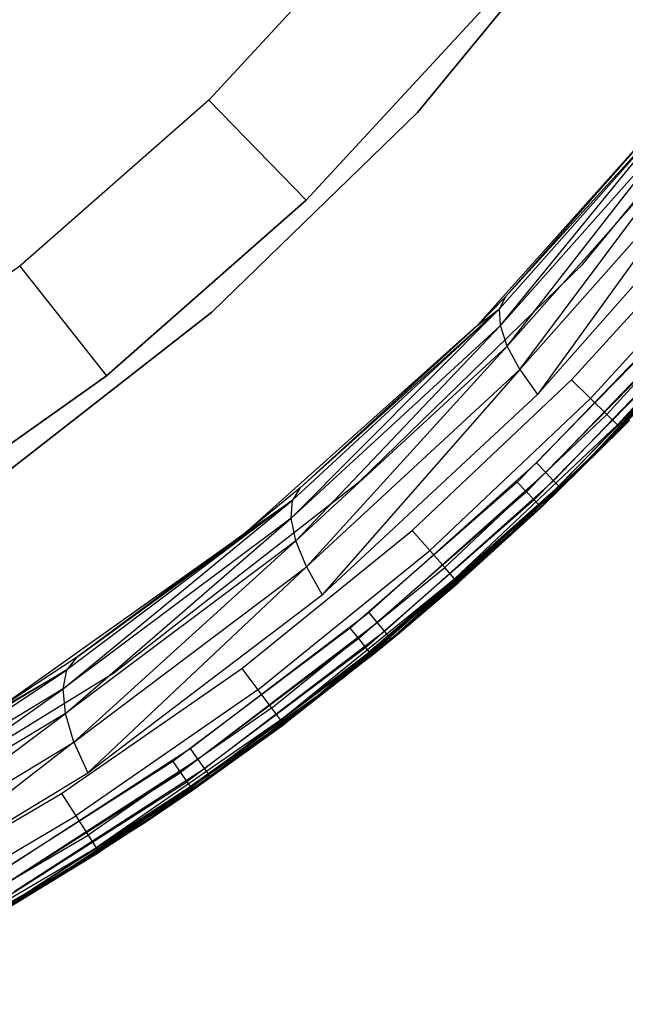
# Model space of a CAD drawing. Extents: x -4.25 to 4.25, y -4.25 to 4.25.
# Tile 13 of 34: x 2.17 to 3.04, y -3.8 to -2.39. Entities that reach past the tile are written whole.
import ezdxf

# ---------------------------------------------------------------- set-up
doc = ezdxf.new("R2010")
doc.units = 0
doc.header["$LTSCALE"] = 2.54
doc.layers.get('0').update_dxf_attribs({"color": 13, "linetype": 'CONTINUOUS'})

# ---------------------------------------------------------------- blocks, each defined once
blk = doc.blocks.new('VIS_Z_O_ENIE_2_STL_2')
at = {"color": 0}
for p, q in [((2.7418, -2.524, -6), (3.0029, -2.2071, -6)), ((3.0029, -2.2071, -5.3), (2.7418, -2.524, -5.3)), ((3.0029, -2.2071, -5.3), (2.7418, -2.524, -5.3)), ((2.7418, -2.524, -6), (3.0029, -2.2071, -6)), ((2.6876, -2.2421, -4.4457), (2.4428, -2.5065, -4.4457)), ((2.6876, -2.2421, -4.4457), (2.4428, -2.5065, -4.4457)), ((2.5824, -2.6498, -4.2457), (2.8412, -2.3702, -4.2457)), ((2.8412, -2.3702, -2.6457), (2.5824, -2.6498, -2.6457)), ((2.8412, -2.3702, -2.6457), (2.5824, -2.6498, -2.6457)), ((2.5824, -2.6498, -4.2457), (2.8412, -2.3702, -4.2457)), ((2.9784, -2.7418, -5.3), (3.2619, -2.3975, -5.3)), ((2.9784, -2.7418, -2.6), (3.2619, -2.3975, -2.6)), ((2.9784, -2.7418, -5.3), (3.2619, -2.3975, -5.3)), ((2.9784, -2.7418, -2.6), (3.2619, -2.3975, -2.6)), ((2.8284, -2.8284, -6), (3.1273, -2.494, -6)), ((2.8284, -2.8284, -6), (3.1273, -2.494, -6)), ((3.1273, -2.494, -6), (2.8675, -2.7888, -10.9874)), ((3.1273, -2.494, -11.1382), (2.8675, -2.7888, -10.9874)), ((3.1273, -2.494, -6), (2.8675, -2.7888, -10.9874)), ((3.1273, -2.494, -11.1382), (2.8675, -2.7888, -10.9874)), ((2.4428, -2.5065, -4.4457), (2.1721, -2.7444, -4.4457)), ((2.4428, -2.5065, -4.4457), (2.1721, -2.7444, -4.4457)), ((2.4428, -2.5065, -4.4457), (2.5824, -2.6498, -4.2457)), ((2.4428, -2.5065, -4.4457), (2.5824, -2.6498, -4.2457)), ((3.1272, -2.5031, -11.1855), (2.8597, -2.8053, -11.0324)), ((3.1272, -2.5031, -11.1855), (2.8597, -2.8053, -11.0324)), ((2.8607, -2.8291, -11.0747), (3.1272, -2.5031, -11.1855)), ((2.8607, -2.8291, -11.0747), (3.1272, -2.5031, -11.1855)), ((2.8675, -2.7888, -10.9874), (3.1272, -2.5031, -11.1855)), ((2.8675, -2.7888, -10.9874), (3.1272, -2.5031, -11.1855)), ((2.4475, -2.8103, -6), (2.7418, -2.524, -6)), ((2.7418, -2.524, -5.3), (2.4475, -2.8103, -5.3)), ((2.7418, -2.524, -5.3), (2.4475, -2.8103, -5.3)), ((2.4475, -2.8103, -6), (2.7418, -2.524, -6)), ((2.7418, -2.524, -5.3), (2.7418, -2.524, -6)), ((2.7418, -2.524, -5.3), (2.7418, -2.524, -6)), ((3.1311, -2.5245, -11.2273), (2.8607, -2.8291, -11.0747)), ((3.1311, -2.5245, -11.2273), (2.8607, -2.8291, -11.0747)), ((2.8706, -2.8587, -11.1118), (3.1311, -2.5245, -11.2273)), ((2.8706, -2.8587, -11.1118), (3.1311, -2.5245, -11.2273)), ((3.1438, -2.5508, -11.2643), (2.8706, -2.8587, -11.1118)), ((3.1438, -2.5508, -11.2643), (2.8706, -2.8587, -11.1118)), ((2.8888, -2.8924, -11.1417), (3.1438, -2.5508, -11.2643)), ((2.8888, -2.8924, -11.1417), (3.1438, -2.5508, -11.2643)), ((2.8888, -2.8924, -11.1417), (3.1645, -2.5806, -11.2945)), ((2.8888, -2.8924, -11.1417), (3.1645, -2.5806, -11.2945)), ((3.1645, -2.5806, -11.2945), (2.9141, -2.9282, -11.1624)), ((3.1645, -2.5806, -11.2945), (2.9141, -2.9282, -11.1624)), ((2.9141, -2.9282, -11.1624), (3.1922, -2.6121, -11.3162)), ((2.9141, -2.9282, -11.1624), (3.1922, -2.6121, -11.3162)), ((2.2963, -2.9012, -4.2457), (2.5824, -2.6498, -4.2457)), ((2.5824, -2.6498, -2.6457), (2.2963, -2.9012, -2.6457)), ((2.5824, -2.6498, -2.6457), (2.2963, -2.9012, -2.6457)), ((2.2963, -2.9012, -4.2457), (2.5824, -2.6498, -4.2457)), ((2.5824, -2.6498, -4.2457), (2.5824, -2.6498, -2.6457)), ((2.5824, -2.6498, -4.2457), (2.5824, -2.6498, -2.6457)), ((2.9626, -2.9071, -2.4), (3.174, -2.6747, -2.4)), ((2.9626, -2.9071, -2.4), (3.174, -2.6747, -2.4)), ((3.2033, -2.6994, -2.4076), (2.99, -2.9339, -2.4076)), ((3.2033, -2.6994, -2.4076), (2.99, -2.9339, -2.4076)), ((3.2281, -2.7203, -2.4293), (3.0131, -2.9566, -2.4293)), ((3.2281, -2.7203, -2.4293), (3.0131, -2.9566, -2.4293)), ((3.2635, -2.7225, -6), (2.9663, -3.0436, -6)), ((2.9663, -3.0436, -5.3), (3.2635, -2.7225, -5.3)), ((3.2635, -2.7225, -6), (2.9663, -3.0436, -6)), ((2.9663, -3.0436, -5.3), (3.2635, -2.7225, -5.3)), ((3.2447, -2.7342, -2.4617), (3.0286, -2.9718, -2.4617)), ((3.2447, -2.7342, -2.4617), (3.0286, -2.9718, -2.4617)), ((2.1721, -2.7444, -4.4457), (1.8784, -2.9532, -4.4457)), ((2.1721, -2.7444, -4.4457), (1.8784, -2.9532, -4.4457)), ((2.1721, -2.7444, -4.4457), (2.2963, -2.9012, -4.2457)), ((2.1721, -2.7444, -4.4457), (2.2963, -2.9012, -4.2457)), ((2.6587, -3.0528, -5.3), (2.9784, -2.7418, -5.3)), ((2.6587, -3.0528, -2.6), (2.9784, -2.7418, -2.6)), ((2.6587, -3.0528, -5.3), (2.9784, -2.7418, -5.3)), ((2.6587, -3.0528, -2.6), (2.9784, -2.7418, -2.6)), ((2.9784, -2.7418, -2.6), (2.9784, -2.7418, -5.3)), ((2.9784, -2.7418, -2.6), (2.9784, -2.7418, -5.3)), ((2.8675, -2.7888, -10.9874), (2.8282, -2.8287, -10.9646)), ((2.8675, -2.7888, -10.9874), (2.8282, -2.8287, -10.9646)), ((2.8675, -2.7888, -10.9874), (2.8284, -2.8284, -6)), ((2.8675, -2.7888, -10.9874), (2.8284, -2.8284, -6)), ((2.8675, -2.7888, -10.9874), (2.8597, -2.8053, -11.0324)), ((2.8675, -2.7888, -10.9874), (2.8597, -2.8053, -11.0324)), ((2.5608, -3.1051, -10.9053), (2.8597, -2.8053, -11.0324)), ((2.5608, -3.1051, -10.9053), (2.8597, -2.8053, -11.0324)), ((2.8597, -2.8053, -11.0324), (2.5628, -3.0794, -10.8625)), ((2.8597, -2.8053, -11.0324), (2.5628, -3.0794, -10.8625)), ((2.5736, -3.0621, -10.8167), (2.8597, -2.8053, -11.0324)), ((2.5736, -3.0621, -10.8167), (2.8597, -2.8053, -11.0324)), ((2.8282, -2.8287, -10.9646), (2.8597, -2.8053, -11.0324)), ((2.8282, -2.8287, -10.9646), (2.8597, -2.8053, -11.0324)), ((2.8607, -2.8291, -11.0747), (2.8597, -2.8053, -11.0324)), ((2.8607, -2.8291, -11.0747), (2.8597, -2.8053, -11.0324)), ((2.9124, -3.0262, -6), (3.1355, -2.7944, -6)), ((2.9124, -3.0262, -6), (3.1355, -2.7944, -6)), ((2.1235, -3.0625, -6), (2.4475, -2.8103, -6)), ((2.4475, -2.8103, -5.3), (2.1235, -3.0625, -5.3)), ((2.4475, -2.8103, -5.3), (2.1235, -3.0625, -5.3)), ((2.1235, -3.0625, -6), (2.4475, -2.8103, -6)), ((2.4475, -2.8103, -5.3), (2.4475, -2.8103, -6)), ((2.4475, -2.8103, -5.3), (2.4475, -2.8103, -6)), ((3.1498, -2.8071, -6.0038), (2.9257, -3.04, -6.0038)), ((3.1498, -2.8071, -6.0038), (2.9257, -3.04, -6.0038)), ((3.1619, -2.8179, -6.0146), (2.9369, -3.0517, -6.0146)), ((3.1619, -2.8179, -6.0146), (2.9369, -3.0517, -6.0146)), ((2.494, -3.1273, -6), (2.8284, -2.8284, -6)), ((2.494, -3.1273, -6), (2.8284, -2.8284, -6)), ((2.8607, -2.8291, -11.0747), (2.5608, -3.1051, -10.9053)), ((2.8607, -2.8291, -11.0747), (2.5608, -3.1051, -10.9053)), ((2.5676, -3.1377, -10.9426), (2.8607, -2.8291, -11.0747)), ((2.5676, -3.1377, -10.9426), (2.8607, -2.8291, -11.0747)), ((2.8284, -2.8284, -6), (2.5736, -3.0621, -10.8167)), ((2.8284, -2.8284, -6), (2.5736, -3.0621, -10.8167)), ((2.8282, -2.8287, -10.9646), (2.5736, -3.0621, -10.8167)), ((2.8282, -2.8287, -10.9646), (2.5736, -3.0621, -10.8167)), ((2.8282, -2.8287, -10.9646), (2.8284, -2.8284, -6)), ((2.8282, -2.8287, -10.9646), (2.8284, -2.8284, -6)), ((2.8706, -2.8587, -11.1118), (2.8607, -2.8291, -11.0747)), ((2.8706, -2.8587, -11.1118), (2.8607, -2.8291, -11.0747)), ((3.1075, -2.8265, -5.3), (2.8848, -3.0535, -5.3)), ((3.1075, -2.8265, -5.3), (2.8848, -3.0535, -5.3)), ((3.17, -2.8251, -6.0309), (2.9444, -3.0595, -6.0309)), ((3.17, -2.8251, -6.0309), (2.9444, -3.0595, -6.0309)), ((3.1729, -2.8276, -6.05), (2.9471, -3.0622, -6.05)), ((3.1729, -2.8276, -6.05), (2.9471, -3.0622, -6.05)), ((2.898, -3.0674, -5.2962), (3.1217, -2.8394, -5.2962)), ((2.898, -3.0674, -5.2962), (3.1217, -2.8394, -5.2962)), ((2.8706, -2.8587, -11.1118), (2.5676, -3.1377, -10.9426)), ((2.8706, -2.8587, -11.1118), (2.5676, -3.1377, -10.9426)), ((2.5828, -3.1752, -10.9721), (2.8706, -2.8587, -11.1118)), ((2.5828, -3.1752, -10.9721), (2.8706, -2.8587, -11.1118)), ((2.8888, -2.8924, -11.1417), (2.8706, -2.8587, -11.1118)), ((2.8888, -2.8924, -11.1417), (2.8706, -2.8587, -11.1118)), ((2.9091, -3.0792, -5.2854), (3.1337, -2.8503, -5.2854)), ((2.9091, -3.0792, -5.2854), (3.1337, -2.8503, -5.2854)), ((2.9166, -3.087, -5.2691), (3.1417, -2.8576, -5.2691)), ((2.9166, -3.087, -5.2691), (3.1417, -2.8576, -5.2691)), ((1.9858, -3.122, -4.2457), (2.2963, -2.9012, -4.2457)), ((2.2963, -2.9012, -2.6457), (1.9858, -3.122, -2.6457)), ((2.2963, -2.9012, -2.6457), (1.9858, -3.122, -2.6457)), ((1.9858, -3.122, -4.2457), (2.2963, -2.9012, -4.2457)), ((2.2963, -2.9012, -4.2457), (2.2963, -2.9012, -2.6457)), ((2.2963, -2.9012, -4.2457), (2.2963, -2.9012, -2.6457)), ((2.5828, -3.1752, -10.9721), (2.8888, -2.8924, -11.1417)), ((2.5828, -3.1752, -10.9721), (2.8888, -2.8924, -11.1417)), ((2.8888, -2.8924, -11.1417), (2.6055, -3.2152, -10.9918)), ((2.8888, -2.8924, -11.1417), (2.6055, -3.2152, -10.9918)), ((2.8888, -2.8924, -11.1417), (2.9141, -2.9282, -11.1624)), ((2.8888, -2.8924, -11.1417), (2.9141, -2.9282, -11.1624)), ((2.7343, -3.1228, -2.4), (2.9626, -2.9071, -2.4)), ((2.7343, -3.1228, -2.4), (2.9626, -2.9071, -2.4)), ((2.9626, -2.9071, -2.4), (2.99, -2.9339, -2.4076)), ((2.9626, -2.9071, -2.4), (2.99, -2.9339, -2.4076)), ((2.6055, -3.2152, -10.9918), (2.9141, -2.9282, -11.1624)), ((2.6055, -3.2152, -10.9918), (2.9141, -2.9282, -11.1624)), ((2.9227, -3.0855, -11.1672), (3.0855, -2.9227, -11.2572)), ((2.9227, -3.0855, -11.1672), (3.0855, -2.9227, -11.2572)), ((2.9471, -3.0622, -6.05), (3.0855, -2.9227, -11.2572)), ((2.9471, -3.0622, -6.05), (3.0855, -2.9227, -11.2572)), ((2.7595, -3.1516, -2.4076), (2.99, -2.9339, -2.4076)), ((2.7595, -3.1516, -2.4076), (2.99, -2.9339, -2.4076)), ((2.99, -2.9339, -2.4076), (3.0131, -2.9566, -2.4293)), ((2.99, -2.9339, -2.4076), (3.0131, -2.9566, -2.4293)), ((2.7809, -3.176, -2.4293), (3.0131, -2.9566, -2.4293)), ((2.7809, -3.176, -2.4293), (3.0131, -2.9566, -2.4293)), ((3.0131, -2.9566, -2.4293), (3.0286, -2.9718, -2.4617)), ((3.0131, -2.9566, -2.4293), (3.0286, -2.9718, -2.4617)), ((2.7952, -3.1923, -2.4617), (3.0286, -2.9718, -2.4617)), ((2.7952, -3.1923, -2.4617), (3.0286, -2.9718, -2.4617)), ((2.9166, -3.087, -5.2691), (3.0455, -2.9654, -5.25)), ((2.9166, -3.087, -5.2691), (3.0455, -2.9654, -5.25)), ((2.9192, -3.0898, -5.25), (3.0455, -2.9654, -5.25)), ((3.0455, -2.9654, -2.5), (2.9192, -3.0898, -5.25)), ((3.0455, -2.9654, -2.5), (2.9192, -3.0898, -5.25)), ((2.9192, -3.0898, -5.25), (3.0455, -2.9654, -5.25)), ((3.0455, -2.9654, -2.5), (3.0286, -2.9718, -2.4617)), ((3.0455, -2.9654, -2.5), (3.0286, -2.9718, -2.4617)), ((3.0286, -2.9718, -2.4617), (3.034, -2.9771, -2.5)), ((3.0286, -2.9718, -2.4617), (3.034, -2.9771, -2.5)), ((3.0455, -2.9654, -2.5), (3.034, -2.9771, -2.5)), ((3.0455, -2.9654, -2.5), (3.034, -2.9771, -2.5)), ((3.034, -2.9771, -2.5), (2.8002, -3.1981, -2.5)), ((3.034, -2.9771, -2.5), (2.8002, -3.1981, -2.5)), ((2.9192, -3.0898, -5.25), (3.034, -2.9771, -2.5)), ((2.9192, -3.0898, -5.25), (3.034, -2.9771, -2.5)), ((2.6722, -3.2403, -6), (2.9124, -3.0262, -6)), ((2.6722, -3.2403, -6), (2.9124, -3.0262, -6)), ((2.9124, -3.0262, -6), (2.9257, -3.04, -6.0038)), ((2.9124, -3.0262, -6), (2.9257, -3.04, -6.0038)), ((2.9663, -3.0436, -6), (2.6376, -3.3325, -6)), ((2.6376, -3.3325, -5.3), (2.9663, -3.0436, -5.3)), ((2.9663, -3.0436, -6), (2.6376, -3.3325, -6)), ((2.6376, -3.3325, -5.3), (2.9663, -3.0436, -5.3)), ((2.9257, -3.04, -6.0038), (2.6844, -3.255, -6.0038)), ((2.9257, -3.04, -6.0038), (2.6844, -3.255, -6.0038)), ((2.9257, -3.04, -6.0038), (2.9369, -3.0517, -6.0146)), ((2.9257, -3.04, -6.0038), (2.9369, -3.0517, -6.0146)), ((2.9663, -3.0436, -6), (2.9663, -3.0436, -5.3)), ((2.9663, -3.0436, -6), (2.9663, -3.0436, -5.3)), ((2.3067, -3.3268, -5.3), (2.6587, -3.0528, -5.3)), ((2.3067, -3.3268, -2.6), (2.6587, -3.0528, -2.6)), ((2.3067, -3.3268, -5.3), (2.6587, -3.0528, -5.3)), ((2.3067, -3.3268, -2.6), (2.6587, -3.0528, -2.6)), ((2.8848, -3.0535, -5.3), (2.6457, -3.2629, -5.3)), ((2.8848, -3.0535, -5.3), (2.6457, -3.2629, -5.3)), ((2.6587, -3.0528, -2.6), (2.6587, -3.0528, -5.3)), ((2.6587, -3.0528, -2.6), (2.6587, -3.0528, -5.3)), ((2.9369, -3.0517, -6.0146), (2.6947, -3.2675, -6.0146)), ((2.9369, -3.0517, -6.0146), (2.6947, -3.2675, -6.0146)), ((2.9444, -3.0595, -6.0309), (2.7016, -3.2759, -6.0309)), ((2.9444, -3.0595, -6.0309), (2.7016, -3.2759, -6.0309)), ((2.704, -3.2788, -6.05), (2.9444, -3.0595, -6.0309)), ((2.704, -3.2788, -6.05), (2.9444, -3.0595, -6.0309)), ((2.8848, -3.0535, -5.3), (2.898, -3.0674, -5.2962)), ((2.8848, -3.0535, -5.3), (2.898, -3.0674, -5.2962)), ((2.9227, -3.0855, -6.05), (2.9444, -3.0595, -6.0309)), ((2.9227, -3.0855, -6.05), (2.9444, -3.0595, -6.0309)), ((2.9369, -3.0517, -6.0146), (2.9444, -3.0595, -6.0309)), ((2.9369, -3.0517, -6.0146), (2.9444, -3.0595, -6.0309)), ((2.9471, -3.0622, -6.05), (2.9444, -3.0595, -6.0309)), ((2.9471, -3.0622, -6.05), (2.9444, -3.0595, -6.0309)), ((2.5736, -3.0621, -10.8167), (2.4936, -3.1277, -10.7703)), ((2.5736, -3.0621, -10.8167), (2.4936, -3.1277, -10.7703)), ((2.5736, -3.0621, -10.8167), (2.494, -3.1273, -6)), ((2.5736, -3.0621, -10.8167), (2.494, -3.1273, -6)), ((2.5736, -3.0621, -10.8167), (2.5628, -3.0794, -10.8625)), ((2.5736, -3.0621, -10.8167), (2.5628, -3.0794, -10.8625)), ((2.898, -3.0674, -5.2962), (2.6577, -3.2778, -5.2962)), ((2.898, -3.0674, -5.2962), (2.6577, -3.2778, -5.2962)), ((2.898, -3.0674, -5.2962), (2.9091, -3.0792, -5.2854)), ((2.898, -3.0674, -5.2962), (2.9091, -3.0792, -5.2854)), ((2.9471, -3.0622, -6.05), (2.9227, -3.0855, -11.1672)), ((2.9471, -3.0622, -6.05), (2.9227, -3.0855, -11.1672)), ((2.9471, -3.0622, -6.05), (2.9227, -3.0855, -6.05)), ((2.9471, -3.0622, -6.05), (2.9227, -3.0855, -6.05)), ((2.2343, -3.3496, -10.7209), (2.5628, -3.0794, -10.8625)), ((2.2343, -3.3496, -10.7209), (2.5628, -3.0794, -10.8625)), ((2.5628, -3.0794, -10.8625), (2.2397, -3.3223, -10.6775)), ((2.5628, -3.0794, -10.8625), (2.2397, -3.3223, -10.6775)), ((2.2535, -3.3048, -10.6309), (2.5628, -3.0794, -10.8625)), ((2.2535, -3.3048, -10.6309), (2.5628, -3.0794, -10.8625)), ((2.4936, -3.1277, -10.7703), (2.5628, -3.0794, -10.8625)), ((2.4936, -3.1277, -10.7703), (2.5628, -3.0794, -10.8625)), ((2.5608, -3.1051, -10.9053), (2.5628, -3.0794, -10.8625)), ((2.5608, -3.1051, -10.9053), (2.5628, -3.0794, -10.8625)), ((2.9091, -3.0792, -5.2854), (2.6679, -3.2904, -5.2854)), ((2.9091, -3.0792, -5.2854), (2.6679, -3.2904, -5.2854)), ((2.9166, -3.087, -5.2691), (2.6747, -3.2988, -5.2691)), ((2.9166, -3.087, -5.2691), (2.6747, -3.2988, -5.2691)), ((2.9227, -3.0855, -6.05), (2.704, -3.2788, -6.05)), ((2.9227, -3.0855, -6.05), (2.704, -3.2788, -6.05)), ((2.9227, -3.0855, -6.05), (2.7514, -3.2392, -11.0724)), ((2.7514, -3.2392, -11.0724), (2.9227, -3.0855, -11.1672)), ((2.9227, -3.0855, -6.05), (2.7514, -3.2392, -11.0724)), ((2.7514, -3.2392, -11.0724), (2.9227, -3.0855, -11.1672)), ((2.9091, -3.0792, -5.2854), (2.9166, -3.087, -5.2691)), ((2.9091, -3.0792, -5.2854), (2.9166, -3.087, -5.2691)), ((2.9192, -3.0898, -5.25), (2.9166, -3.087, -5.2691)), ((2.9192, -3.0898, -5.25), (2.9166, -3.087, -5.2691)), ((2.9227, -3.0855, -6.05), (2.9227, -3.0855, -11.1672)), ((2.9227, -3.0855, -6.05), (2.9227, -3.0855, -11.1672)), ((2.9192, -3.0898, -5.25), (2.6747, -3.2988, -5.2691)), ((2.9192, -3.0898, -5.25), (2.6747, -3.2988, -5.2691)), ((2.713, -3.2723, -5.25), (2.9192, -3.0898, -5.25)), ((2.713, -3.2723, -5.25), (2.9192, -3.0898, -5.25)), ((2.9192, -3.0898, -5.25), (2.8002, -3.1981, -2.5)), ((2.9192, -3.0898, -5.25), (2.8002, -3.1981, -2.5)), ((2.5608, -3.1051, -10.9053), (2.2343, -3.3496, -10.7209)), ((2.5608, -3.1051, -10.9053), (2.2343, -3.3496, -10.7209)), ((2.2377, -3.385, -10.7584), (2.5608, -3.1051, -10.9053)), ((2.2377, -3.385, -10.7584), (2.5608, -3.1051, -10.9053)), ((2.5676, -3.1377, -10.9426), (2.5608, -3.1051, -10.9053)), ((2.5676, -3.1377, -10.9426), (2.5608, -3.1051, -10.9053)), ((2.1281, -3.3869, -6), (2.494, -3.1273, -6)), ((2.1281, -3.3869, -6), (2.494, -3.1273, -6)), ((2.494, -3.1273, -6), (2.2535, -3.3048, -10.6309)), ((2.494, -3.1273, -6), (2.2535, -3.3048, -10.6309)), ((2.4936, -3.1277, -10.7703), (2.2535, -3.3048, -10.6309)), ((2.4936, -3.1277, -10.7703), (2.2535, -3.3048, -10.6309)), ((2.4903, -3.3207, -2.4), (2.7343, -3.1228, -2.4)), ((2.4903, -3.3207, -2.4), (2.7343, -3.1228, -2.4)), ((2.4936, -3.1277, -10.7703), (2.494, -3.1273, -6)), ((2.4936, -3.1277, -10.7703), (2.494, -3.1273, -6)), ((2.7595, -3.1516, -2.4076), (2.7343, -3.1228, -2.4)), ((2.7595, -3.1516, -2.4076), (2.7343, -3.1228, -2.4)), ((2.5676, -3.1377, -10.9426), (2.2377, -3.385, -10.7584)), ((2.5676, -3.1377, -10.9426), (2.2377, -3.385, -10.7584)), ((2.2497, -3.4261, -10.7874), (2.5676, -3.1377, -10.9426)), ((2.2497, -3.4261, -10.7874), (2.5676, -3.1377, -10.9426)), ((2.5828, -3.1752, -10.9721), (2.5676, -3.1377, -10.9426)), ((2.5828, -3.1752, -10.9721), (2.5676, -3.1377, -10.9426)), ((2.5132, -3.3513, -2.4076), (2.7595, -3.1516, -2.4076)), ((2.5132, -3.3513, -2.4076), (2.7595, -3.1516, -2.4076)), ((2.7809, -3.176, -2.4293), (2.7595, -3.1516, -2.4076)), ((2.7809, -3.176, -2.4293), (2.7595, -3.1516, -2.4076)), ((2.2497, -3.4261, -10.7874), (2.5828, -3.1752, -10.9721)), ((2.2497, -3.4261, -10.7874), (2.5828, -3.1752, -10.9721)), ((2.5828, -3.1752, -10.9721), (2.2694, -3.47, -10.8059)), ((2.5828, -3.1752, -10.9721), (2.2694, -3.47, -10.8059)), ((2.5327, -3.3772, -2.4293), (2.7809, -3.176, -2.4293)), ((2.5327, -3.3772, -2.4293), (2.7809, -3.176, -2.4293)), ((2.5828, -3.1752, -10.9721), (2.6055, -3.2152, -10.9918)), ((2.5828, -3.1752, -10.9721), (2.6055, -3.2152, -10.9918)), ((2.7952, -3.1923, -2.4617), (2.7809, -3.176, -2.4293)), ((2.7952, -3.1923, -2.4617), (2.7809, -3.176, -2.4293)), ((2.5457, -3.3946, -2.4617), (2.7952, -3.1923, -2.4617)), ((2.5457, -3.3946, -2.4617), (2.7952, -3.1923, -2.4617)), ((2.5503, -3.4007, -2.5), (2.7952, -3.1923, -2.4617)), ((2.5503, -3.4007, -2.5), (2.7952, -3.1923, -2.4617)), ((2.713, -3.2723, -2.5), (2.7952, -3.1923, -2.4617)), ((2.713, -3.2723, -2.5), (2.7952, -3.1923, -2.4617)), ((2.713, -3.2723, -5.25), (2.8002, -3.1981, -2.5)), ((2.8002, -3.1981, -2.5), (2.713, -3.2723, -2.5)), ((2.713, -3.2723, -5.25), (2.8002, -3.1981, -2.5)), ((2.8002, -3.1981, -2.5), (2.713, -3.2723, -2.5)), ((2.7952, -3.1923, -2.4617), (2.8002, -3.1981, -2.5)), ((2.7952, -3.1923, -2.4617), (2.8002, -3.1981, -2.5)), ((2.2694, -3.47, -10.8059), (2.6055, -3.2152, -10.9918)), ((2.2694, -3.47, -10.8059), (2.6055, -3.2152, -10.9918)), ((2.4163, -3.4353, -6), (2.6722, -3.2403, -6)), ((2.4163, -3.4353, -6), (2.6722, -3.2403, -6)), ((2.572, -3.3834, -10.9732), (2.7514, -3.2392, -11.0724)), ((2.572, -3.3834, -10.9732), (2.7514, -3.2392, -11.0724)), ((2.6722, -3.2403, -6), (2.6844, -3.255, -6.0038)), ((2.6722, -3.2403, -6), (2.6844, -3.255, -6.0038)), ((2.704, -3.2788, -6.05), (2.7514, -3.2392, -11.0724)), ((2.704, -3.2788, -6.05), (2.7514, -3.2392, -11.0724)), ((2.6844, -3.255, -6.0038), (2.4273, -3.451, -6.0038)), ((2.6844, -3.255, -6.0038), (2.4273, -3.451, -6.0038)), ((2.6844, -3.255, -6.0038), (2.6947, -3.2675, -6.0146)), ((2.6844, -3.255, -6.0038), (2.6947, -3.2675, -6.0146)), ((2.6457, -3.2629, -5.3), (2.3913, -3.4536, -5.3)), ((2.6457, -3.2629, -5.3), (2.3913, -3.4536, -5.3)), ((2.6947, -3.2675, -6.0146), (2.4367, -3.4642, -6.0146)), ((2.6947, -3.2675, -6.0146), (2.4367, -3.4642, -6.0146)), ((2.6577, -3.2778, -5.2962), (2.6457, -3.2629, -5.3)), ((2.6577, -3.2778, -5.2962), (2.6457, -3.2629, -5.3)), ((2.6947, -3.2675, -6.0146), (2.7016, -3.2759, -6.0309)), ((2.6947, -3.2675, -6.0146), (2.7016, -3.2759, -6.0309)), ((2.6577, -3.2778, -5.2962), (2.4022, -3.4694, -5.2962)), ((2.6577, -3.2778, -5.2962), (2.4022, -3.4694, -5.2962)), ((2.7016, -3.2759, -6.0309), (2.4429, -3.4731, -6.0309)), ((2.7016, -3.2759, -6.0309), (2.4429, -3.4731, -6.0309)), ((2.713, -3.2723, -2.5), (2.5503, -3.4007, -2.5)), ((2.713, -3.2723, -2.5), (2.5503, -3.4007, -2.5)), ((2.572, -3.3834, -6.05), (2.7016, -3.2759, -6.0309)), ((2.572, -3.3834, -6.05), (2.7016, -3.2759, -6.0309)), ((2.704, -3.2788, -6.05), (2.572, -3.3834, -10.9732)), ((2.704, -3.2788, -6.05), (2.572, -3.3834, -10.9732)), ((2.704, -3.2788, -6.05), (2.572, -3.3834, -6.05)), ((2.704, -3.2788, -6.05), (2.572, -3.3834, -6.05)), ((2.6679, -3.2904, -5.2854), (2.6577, -3.2778, -5.2962)), ((2.6679, -3.2904, -5.2854), (2.6577, -3.2778, -5.2962)), ((2.713, -3.2723, -5.25), (2.6747, -3.2988, -5.2691)), ((2.713, -3.2723, -5.25), (2.6747, -3.2988, -5.2691)), ((2.6771, -3.3017, -5.25), (2.713, -3.2723, -2.5)), ((2.6771, -3.3017, -5.25), (2.713, -3.2723, -2.5)), ((2.6771, -3.3017, -5.25), (2.713, -3.2723, -5.25)), ((2.6771, -3.3017, -5.25), (2.713, -3.2723, -5.25)), ((2.704, -3.2788, -6.05), (2.7016, -3.2759, -6.0309)), ((2.704, -3.2788, -6.05), (2.7016, -3.2759, -6.0309)), ((2.713, -3.2723, -5.25), (2.713, -3.2723, -2.5)), ((2.713, -3.2723, -5.25), (2.713, -3.2723, -2.5)), ((2.6679, -3.2904, -5.2854), (2.4114, -3.4827, -5.2854)), ((2.6679, -3.2904, -5.2854), (2.4114, -3.4827, -5.2854)), ((2.6747, -3.2988, -5.2691), (2.4176, -3.4916, -5.2691)), ((2.6747, -3.2988, -5.2691), (2.4176, -3.4916, -5.2691)), ((2.6747, -3.2988, -5.2691), (2.6679, -3.2904, -5.2854)), ((2.6747, -3.2988, -5.2691), (2.6679, -3.2904, -5.2854)), ((2.6747, -3.2988, -5.2691), (2.6771, -3.3017, -5.25)), ((2.6747, -3.2988, -5.2691), (2.6771, -3.3017, -5.25)), ((2.2535, -3.3048, -10.6309), (2.1276, -3.3872, -10.5578)), ((2.2535, -3.3048, -10.6309), (2.1276, -3.3872, -10.5578)), ((2.2535, -3.3048, -10.6309), (2.1281, -3.3869, -6)), ((2.2535, -3.3048, -10.6309), (2.1281, -3.3869, -6)), ((2.2535, -3.3048, -10.6309), (2.2397, -3.3223, -10.6775)), ((2.2535, -3.3048, -10.6309), (2.2397, -3.3223, -10.6775)), ((2.4198, -3.4947, -5.25), (2.6771, -3.3017, -5.25)), ((2.4198, -3.4947, -5.25), (2.6771, -3.3017, -5.25)), ((2.6771, -3.3017, -5.25), (2.5503, -3.4007, -2.5)), ((2.6771, -3.3017, -5.25), (2.5503, -3.4007, -2.5)), ((1.8846, -3.5601, -10.5234), (2.2397, -3.3223, -10.6775)), ((1.8846, -3.5601, -10.5234), (2.2397, -3.3223, -10.6775)), ((2.2397, -3.3223, -10.6775), (1.8935, -3.5316, -10.4792)), ((2.2397, -3.3223, -10.6775), (1.8935, -3.5316, -10.4792)), ((1.9268, -3.5603, -5.3), (2.3067, -3.3268, -5.3)), ((1.9268, -3.5603, -2.6), (2.3067, -3.3268, -2.6)), ((1.9268, -3.5603, -5.3), (2.3067, -3.3268, -5.3)), ((1.9268, -3.5603, -2.6), (2.3067, -3.3268, -2.6)), ((2.1276, -3.3872, -10.5578), (2.2397, -3.3223, -10.6775)), ((2.1276, -3.3872, -10.5578), (2.2397, -3.3223, -10.6775)), ((2.232, -3.4995, -2.4), (2.4903, -3.3207, -2.4)), ((2.232, -3.4995, -2.4), (2.4903, -3.3207, -2.4)), ((2.2343, -3.3496, -10.7209), (2.2397, -3.3223, -10.6775)), ((2.2343, -3.3496, -10.7209), (2.2397, -3.3223, -10.6775)), ((2.3067, -3.3268, -2.6), (2.3067, -3.3268, -5.3)), ((2.3067, -3.3268, -2.6), (2.3067, -3.3268, -5.3)), ((2.4903, -3.3207, -2.4), (2.5132, -3.3513, -2.4076)), ((2.4903, -3.3207, -2.4), (2.5132, -3.3513, -2.4076)), ((2.6376, -3.3325, -6), (2.281, -3.586, -6)), ((2.281, -3.586, -5.3), (2.6376, -3.3325, -5.3)), ((2.6376, -3.3325, -6), (2.281, -3.586, -6)), ((2.281, -3.586, -5.3), (2.6376, -3.3325, -5.3)), ((2.6376, -3.3325, -6), (2.6376, -3.3325, -5.3)), ((2.6376, -3.3325, -6), (2.6376, -3.3325, -5.3)), ((1.8843, -3.5979, -10.561), (2.2343, -3.3496, -10.7209)), ((1.8843, -3.5979, -10.561), (2.2343, -3.3496, -10.7209)), ((2.2343, -3.3496, -10.7209), (1.8846, -3.5601, -10.5234)), ((2.2343, -3.3496, -10.7209), (1.8846, -3.5601, -10.5234)), ((2.2377, -3.385, -10.7584), (2.2343, -3.3496, -10.7209)), ((2.2377, -3.385, -10.7584), (2.2343, -3.3496, -10.7209)), ((2.5132, -3.3513, -2.4076), (2.2526, -3.5318, -2.4076)), ((2.5132, -3.3513, -2.4076), (2.2526, -3.5318, -2.4076)), ((2.5132, -3.3513, -2.4076), (2.5327, -3.3772, -2.4293)), ((2.5132, -3.3513, -2.4076), (2.5327, -3.3772, -2.4293)), ((2.5327, -3.3772, -2.4293), (2.27, -3.5591, -2.4293)), ((2.5327, -3.3772, -2.4293), (2.27, -3.5591, -2.4293)), ((2.572, -3.3834, -6.05), (2.385, -3.5177, -10.8699)), ((2.385, -3.5177, -10.8699), (2.572, -3.3834, -10.9732)), ((2.572, -3.3834, -6.05), (2.385, -3.5177, -10.8699)), ((2.385, -3.5177, -10.8699), (2.572, -3.3834, -10.9732)), ((2.572, -3.3834, -6.05), (2.4429, -3.4731, -6.0309)), ((2.572, -3.3834, -6.05), (2.4429, -3.4731, -6.0309)), ((2.572, -3.3834, -6.05), (2.4451, -3.4762, -6.05)), ((2.572, -3.3834, -6.05), (2.4451, -3.4762, -6.05)), ((2.5327, -3.3772, -2.4293), (2.5457, -3.3946, -2.4617)), ((2.5327, -3.3772, -2.4293), (2.5457, -3.3946, -2.4617)), ((2.572, -3.3834, -6.05), (2.572, -3.3834, -10.9732)), ((2.572, -3.3834, -6.05), (2.572, -3.3834, -10.9732)), ((2.2377, -3.385, -10.7584), (1.8843, -3.5979, -10.561)), ((2.2377, -3.385, -10.7584), (1.8843, -3.5979, -10.561)), ((1.8927, -3.6423, -10.5895), (2.2377, -3.385, -10.7584)), ((1.8927, -3.6423, -10.5895), (2.2377, -3.385, -10.7584)), ((2.2497, -3.4261, -10.7874), (2.2377, -3.385, -10.7584)), ((2.2497, -3.4261, -10.7874), (2.2377, -3.385, -10.7584)), ((2.5457, -3.3946, -2.4617), (2.2817, -3.5774, -2.4617)), ((2.5457, -3.3946, -2.4617), (2.2817, -3.5774, -2.4617)), ((2.5457, -3.3946, -2.4617), (2.3498, -3.5422, -2.5)), ((2.5457, -3.3946, -2.4617), (2.3498, -3.5422, -2.5)), ((2.5503, -3.4007, -2.5), (2.5457, -3.3946, -2.4617)), ((2.5503, -3.4007, -2.5), (2.5457, -3.3946, -2.4617)), ((2.5503, -3.4007, -2.5), (2.3498, -3.5422, -2.5)), ((2.5503, -3.4007, -2.5), (2.3498, -3.5422, -2.5)), ((2.4198, -3.4947, -5.25), (2.5503, -3.4007, -2.5)), ((2.4198, -3.4947, -5.25), (2.5503, -3.4007, -2.5)), ((1.8927, -3.6423, -10.5895), (2.2497, -3.4261, -10.7874)), ((1.8927, -3.6423, -10.5895), (2.2497, -3.4261, -10.7874)), ((2.2497, -3.4261, -10.7874), (1.9091, -3.69, -10.6067)), ((2.2497, -3.4261, -10.7874), (1.9091, -3.69, -10.6067)), ((2.2497, -3.4261, -10.7874), (2.2694, -3.47, -10.8059)), ((2.2497, -3.4261, -10.7874), (2.2694, -3.47, -10.8059)), ((2.1463, -3.6102, -6), (2.4163, -3.4353, -6)), ((2.1463, -3.6102, -6), (2.4163, -3.4353, -6)), ((2.4163, -3.4353, -6), (2.4273, -3.451, -6.0038)), ((2.4163, -3.4353, -6), (2.4273, -3.451, -6.0038)), ((2.3913, -3.4536, -5.3), (2.1233, -3.6246, -5.3)), ((2.3913, -3.4536, -5.3), (2.1233, -3.6246, -5.3)), ((2.4273, -3.451, -6.0038), (2.1561, -3.6266, -6.0038)), ((2.4273, -3.451, -6.0038), (2.1561, -3.6266, -6.0038)), ((2.3913, -3.4536, -5.3), (2.4022, -3.4694, -5.2962)), ((2.3913, -3.4536, -5.3), (2.4022, -3.4694, -5.2962)), ((2.4273, -3.451, -6.0038), (2.4367, -3.4642, -6.0146)), ((2.4273, -3.451, -6.0038), (2.4367, -3.4642, -6.0146)), ((2.4367, -3.4642, -6.0146), (2.1643, -3.6406, -6.0146)), ((2.4367, -3.4642, -6.0146), (2.1643, -3.6406, -6.0146)), ((2.4367, -3.4642, -6.0146), (2.4429, -3.4731, -6.0309)), ((2.4367, -3.4642, -6.0146), (2.4429, -3.4731, -6.0309)), ((1.9091, -3.69, -10.6067), (2.2694, -3.47, -10.8059)), ((1.9091, -3.69, -10.6067), (2.2694, -3.47, -10.8059)), ((2.1329, -3.6411, -5.2962), (2.4022, -3.4694, -5.2962)), ((2.1329, -3.6411, -5.2962), (2.4022, -3.4694, -5.2962)), ((2.1411, -3.6551, -5.2854), (2.4114, -3.4827, -5.2854)), ((2.1411, -3.6551, -5.2854), (2.4114, -3.4827, -5.2854)), ((2.4429, -3.4731, -6.0309), (2.1699, -3.6499, -6.0309)), ((2.4429, -3.4731, -6.0309), (2.1699, -3.6499, -6.0309)), ((2.1911, -3.6416, -6.05), (2.4429, -3.4731, -6.0309)), ((2.1911, -3.6416, -6.05), (2.4429, -3.4731, -6.0309)), ((2.4451, -3.4762, -6.05), (2.1911, -3.6416, -10.7626)), ((2.4451, -3.4762, -6.05), (2.1911, -3.6416, -10.7626)), ((2.4451, -3.4762, -6.05), (2.1911, -3.6416, -6.05)), ((2.4451, -3.4762, -6.05), (2.1911, -3.6416, -6.05)), ((2.4451, -3.4762, -6.05), (2.385, -3.5177, -10.8699)), ((2.4451, -3.4762, -6.05), (2.385, -3.5177, -10.8699)), ((2.4022, -3.4694, -5.2962), (2.4114, -3.4827, -5.2854)), ((2.4022, -3.4694, -5.2962), (2.4114, -3.4827, -5.2854)), ((2.4114, -3.4827, -5.2854), (2.4176, -3.4916, -5.2691)), ((2.4114, -3.4827, -5.2854), (2.4176, -3.4916, -5.2691)), ((2.4451, -3.4762, -6.05), (2.4429, -3.4731, -6.0309)), ((2.4451, -3.4762, -6.05), (2.4429, -3.4731, -6.0309)), ((2.1466, -3.6645, -5.2691), (2.4176, -3.4916, -5.2691)), ((2.1466, -3.6645, -5.2691), (2.4176, -3.4916, -5.2691)), ((2.3498, -3.5422, -5.25), (2.4176, -3.4916, -5.2691)), ((2.3498, -3.5422, -5.25), (2.4176, -3.4916, -5.2691)), ((2.3498, -3.5422, -5.25), (2.4198, -3.4947, -5.25)), ((2.4198, -3.4947, -5.25), (2.3498, -3.5422, -2.5)), ((2.4198, -3.4947, -5.25), (2.3498, -3.5422, -2.5)), ((2.3498, -3.5422, -5.25), (2.4198, -3.4947, -5.25)), ((2.4176, -3.4916, -5.2691), (2.4198, -3.4947, -5.25)), ((2.4176, -3.4916, -5.2691), (2.4198, -3.4947, -5.25)), ((1.961, -3.6583, -2.4), (2.232, -3.4995, -2.4)), ((1.961, -3.6583, -2.4), (2.232, -3.4995, -2.4)), ((2.232, -3.4995, -2.4), (2.2526, -3.5318, -2.4076)), ((2.232, -3.4995, -2.4), (2.2526, -3.5318, -2.4076)), ((2.1911, -3.6416, -10.7626), (2.385, -3.5177, -10.8699)), ((2.1911, -3.6416, -10.7626), (2.385, -3.5177, -10.8699)), ((1.979, -3.692, -2.4076), (2.2526, -3.5318, -2.4076)), ((1.979, -3.692, -2.4076), (2.2526, -3.5318, -2.4076)), ((2.2526, -3.5318, -2.4076), (2.27, -3.5591, -2.4293)), ((2.2526, -3.5318, -2.4076), (2.27, -3.5591, -2.4293)), ((2.1466, -3.6645, -5.2691), (2.3498, -3.5422, -5.25)), ((2.1466, -3.6645, -5.2691), (2.3498, -3.5422, -5.25)), ((2.1485, -3.6677, -5.25), (2.3498, -3.5422, -5.25)), ((2.1485, -3.6677, -5.25), (2.3498, -3.5422, -5.25)), ((2.3498, -3.5422, -2.5), (2.2817, -3.5774, -2.4617)), ((2.3498, -3.5422, -2.5), (2.2817, -3.5774, -2.4617)), ((2.3498, -3.5422, -5.25), (2.2858, -3.5838, -2.5)), ((2.3498, -3.5422, -5.25), (2.2858, -3.5838, -2.5)), ((2.3498, -3.5422, -2.5), (2.2858, -3.5838, -2.5)), ((2.3498, -3.5422, -2.5), (2.2858, -3.5838, -2.5)), ((2.3498, -3.5422, -5.25), (2.3498, -3.5422, -2.5)), ((2.3498, -3.5422, -5.25), (2.3498, -3.5422, -2.5)), ((1.9944, -3.7206, -2.4293), (2.27, -3.5591, -2.4293)), ((1.9944, -3.7206, -2.4293), (2.27, -3.5591, -2.4293)), ((2.27, -3.5591, -2.4293), (2.2817, -3.5774, -2.4617)), ((2.27, -3.5591, -2.4293), (2.2817, -3.5774, -2.4617)), ((2.0046, -3.7397, -2.4617), (2.2817, -3.5774, -2.4617)), ((2.0046, -3.7397, -2.4617), (2.2817, -3.5774, -2.4617)), ((2.2817, -3.5774, -2.4617), (2.2858, -3.5838, -2.5)), ((2.2817, -3.5774, -2.4617), (2.2858, -3.5838, -2.5)), ((2.281, -3.586, -6), (1.9001, -3.8016, -6)), ((1.9001, -3.8016, -5.3), (2.281, -3.586, -5.3)), ((2.281, -3.586, -6), (1.9001, -3.8016, -6)), ((1.9001, -3.8016, -5.3), (2.281, -3.586, -5.3)), ((2.2858, -3.5838, -2.5), (2.0082, -3.7464, -2.5)), ((2.2858, -3.5838, -2.5), (2.0082, -3.7464, -2.5)), ((2.1485, -3.6677, -5.25), (2.2858, -3.5838, -2.5)), ((2.1485, -3.6677, -5.25), (2.2858, -3.5838, -2.5)), ((2.281, -3.586, -6), (2.281, -3.586, -5.3)), ((2.281, -3.586, -6), (2.281, -3.586, -5.3)), ((2.1911, -3.6416, -6.05), (1.9907, -3.7549, -10.6518)), ((1.9907, -3.7549, -10.6518), (2.1911, -3.6416, -10.7626)), ((2.1911, -3.6416, -6.05), (1.9907, -3.7549, -10.6518)), ((1.9907, -3.7549, -10.6518), (2.1911, -3.6416, -10.7626)), ((2.1911, -3.6416, -6.05), (2.1699, -3.6499, -6.0309)), ((2.1911, -3.6416, -6.05), (2.1699, -3.6499, -6.0309)), ((2.1911, -3.6416, -6.05), (2.1718, -3.6532, -6.05)), ((2.1911, -3.6416, -6.05), (2.1718, -3.6532, -6.05)), ((2.1911, -3.6416, -6.05), (2.1911, -3.6416, -10.7626)), ((2.1911, -3.6416, -6.05), (2.1911, -3.6416, -10.7626))]:
    blk.add_line(p, q, dxfattribs=at)

msp = doc.modelspace()

# ---------------------------------------------------------------- block references
at = {"color": 0}
msp.add_blockref('VIS_Z_O_ENIE_2_STL_2', (0, 0), dxfattribs=at)

doc.saveas('drawing.dxf')
